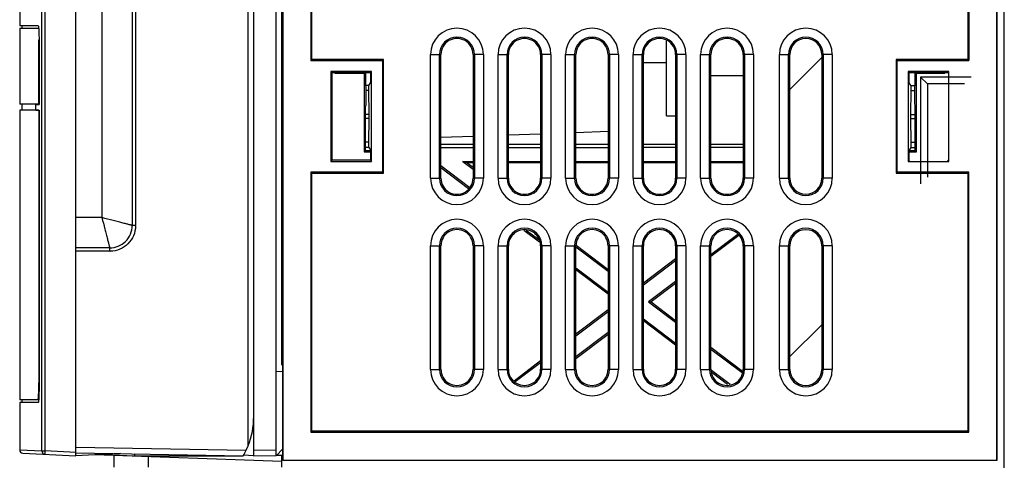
# Model space of a CAD drawing. Header units: millimetres. Extents: x 0 to 1200, y 0 to 1000.
# Tile 24 of 31: x 712 to 799, y 432 to 471. Entities that reach past the tile are written whole.
import ezdxf

# ---------------------------------------------------------------- set-up
doc = ezdxf.new("R2010")
doc.units = ezdxf.units.MM
doc.header["$LTSCALE"] = 66
doc.layers.add('00_COMPONENTS', color=7, linetype='CONTINUOUS')

msp = doc.modelspace()

# ---------------------------------------------------------------- linework, layer by layer
at = {"layer": '00_COMPONENTS', "color": 7, "linetype": 'CONTINUOUS'}
for p, q in [((799.279, 374.215), (799.279, 634.715)), ((732.079, 433.417), (732.079, 611.515)), ((732.579, 432.515), (732.579, 611.515)), ((734.579, 432.55), (734.579, 611.515)), ((735.139, 595.315), (735.139, 432.115)), ((735.157, 595.296), (735.157, 432.133)), ((735.079, 440.62), (735.079, 592.687)), ((716.779, 432.515), (716.779, 522.515)), ((711.779, 521.67), (711.779, 470.768)), ((796.039, 511.557), (796.039, 467.775)), ((796.126, 511.557), (796.126, 467.687)), ((798.62, 432.133), (798.62, 511.557)), ((798.639, 432.115), (798.639, 511.594)), ((737.651, 508.742), (737.651, 467.687)), ((737.739, 467.775), (737.739, 508.655)), ((721.779, 502.015), (721.779, 453.015)), ((711.803, 470.768), (711.779, 470.768)), ((713.426, 470.768), (711.803, 470.768)), ((711.979, 470.765), (711.979, 470.565)), ((711.779, 470.565), (711.779, 463.815)), ((711.779, 470.565), (713.461, 470.565)), ((713.483, 463.815), (713.483, 469.517)), ((713.497, 469.517), (713.497, 463.761)), ((769.254, 462.765), (769.254, 469.449)), ((749.208, 457.22), (749.208, 468.209)), ((752.069, 468.209), (752.069, 457.22)), ((755.208, 457.22), (755.208, 468.209)), ((758.069, 468.209), (758.069, 457.22)), ((761.208, 457.22), (761.208, 468.209)), ((764.069, 468.209), (764.069, 457.22)), ((767.208, 457.22), (767.208, 468.209)), ((770.069, 468.209), (770.069, 457.22)), ((773.208, 457.22), (773.208, 468.209)), ((776.069, 468.209), (776.069, 457.22)), ((780.217, 457.215), (780.217, 468.215)), ((783.06, 468.215), (783.06, 457.215)), ((737.651, 467.687), (737.739, 467.775)), ((737.651, 467.687), (744.013, 467.687)), ((744.101, 467.775), (737.739, 467.775)), ((744.013, 467.687), (744.101, 467.775)), ((744.013, 467.687), (744.013, 457.742)), ((744.101, 457.655), (744.101, 467.775)), ((767.208, 467.515), (769.254, 467.515)), ((796.039, 467.775), (789.676, 467.775)), ((789.764, 467.687), (789.676, 467.775)), ((789.676, 467.775), (789.676, 457.655)), ((789.764, 467.687), (796.126, 467.687)), ((789.764, 457.742), (789.764, 467.687)), ((796.126, 467.687), (796.039, 467.775)), ((739.534, 466.617), (739.429, 466.722)), ((739.429, 466.722), (739.429, 458.707)), ((743.048, 466.722), (739.429, 466.722)), ((739.534, 458.812), (739.534, 466.617)), ((739.534, 466.617), (742.943, 466.617)), ((739.794, 466.617), (739.794, 466.57)), ((739.794, 466.57), (739.841, 466.617)), ((739.794, 466.57), (742.39, 466.566)), ((742.39, 466.566), (742.441, 466.617)), ((742.39, 466.566), (742.39, 459.566)), ((742.577, 464.202), (742.54, 466.617)), ((742.943, 466.617), (743.048, 466.722)), ((742.943, 466.617), (742.943, 465.715)), ((743.048, 458.707), (743.048, 466.722)), ((794.348, 466.722), (790.729, 466.722)), ((790.834, 466.617), (790.729, 466.722)), ((790.729, 466.722), (790.729, 458.707)), ((790.834, 466.617), (794.243, 466.617)), ((790.834, 465.715), (790.834, 466.617)), ((791.337, 466.617), (791.3, 464.202)), ((791.487, 466.566), (791.436, 466.617)), ((791.487, 466.566), (793.983, 466.57)), ((791.487, 459.566), (791.487, 466.566)), ((793.983, 466.57), (793.936, 466.617)), ((793.983, 466.57), (793.983, 466.617)), ((794.243, 466.617), (794.348, 466.722)), ((794.348, 458.707), (794.348, 466.722)), ((742.798, 465.472), (742.943, 465.715)), ((776.069, 466.315), (773.208, 466.315)), ((790.979, 465.472), (790.834, 465.715)), ((796.339, 466.215), (791.839, 466.215)), ((792.439, 465.615), (791.839, 466.215)), ((791.839, 466.215), (791.839, 456.715)), ((795.739, 465.615), (792.439, 465.615)), ((792.439, 465.615), (792.439, 457.315)), ((742.798, 465.472), (742.558, 465.472)), ((742.818, 465.012), (742.565, 465.012)), ((742.818, 465.012), (742.798, 465.472)), ((742.838, 462.888), (742.818, 465.012)), ((790.959, 465.012), (790.939, 462.888)), ((790.979, 465.472), (790.959, 465.012)), ((790.959, 465.012), (791.312, 465.012)), ((790.979, 465.472), (791.319, 465.472)), ((713.483, 463.815), (711.779, 463.815)), ((711.979, 463.815), (711.979, 463.265)), ((713.223, 463.268), (713.223, 463.761)), ((713.223, 463.761), (713.497, 463.761)), ((711.779, 463.265), (711.779, 437.515)), ((713.483, 463.265), (711.779, 463.265)), ((713.223, 463.268), (713.497, 463.268)), ((713.483, 463.265), (713.483, 439.015)), ((713.497, 463.268), (713.497, 438.512)), ((742.512, 459.689), (742.512, 463.665)), ((742.512, 463.665), (742.538, 463.665)), ((791.339, 463.665), (791.365, 463.665)), ((791.365, 459.689), (791.365, 463.665)), ((742.818, 460.417), (742.838, 462.541)), ((769.254, 462.765), (770.069, 462.765)), ((790.939, 462.541), (790.959, 460.417)), ((755.208, 461.078), (758.069, 461.178)), ((761.208, 461.288), (764.069, 461.387)), ((742.818, 460.417), (742.512, 460.417)), ((742.798, 459.958), (742.818, 460.417)), ((749.208, 460.869), (752.069, 460.968)), ((790.959, 460.417), (791.365, 460.417)), ((790.959, 460.417), (790.979, 459.958)), ((742.39, 459.566), (742.512, 459.689)), ((742.39, 459.566), (742.943, 459.565)), ((742.798, 459.958), (742.512, 459.958)), ((742.512, 459.689), (742.943, 459.689)), ((742.798, 459.958), (742.943, 459.715)), ((742.943, 459.715), (742.943, 458.812)), ((752.069, 460.215), (749.208, 460.215)), ((752.069, 459.915), (749.208, 459.91)), ((758.069, 460.215), (755.208, 460.215)), ((758.069, 459.924), (755.208, 459.919)), ((764.069, 460.215), (761.208, 460.215)), ((764.069, 459.933), (761.208, 459.929)), ((770.069, 460.215), (767.208, 460.215)), ((770.069, 459.942), (767.208, 459.938)), ((776.069, 460.215), (773.208, 460.215)), ((776.069, 459.951), (773.208, 459.947)), ((790.979, 459.958), (790.834, 459.715)), ((790.834, 458.812), (790.834, 459.715)), ((790.834, 459.689), (791.365, 459.689)), ((790.834, 459.565), (791.487, 459.566)), ((790.979, 459.958), (791.365, 459.958)), ((791.487, 459.566), (791.365, 459.689)), ((739.534, 458.812), (739.429, 458.707)), ((739.429, 458.707), (743.048, 458.707)), ((742.943, 458.812), (739.534, 458.812)), ((742.943, 458.812), (743.048, 458.707)), ((751.554, 458.584), (751.163, 458.715)), ((751.163, 458.715), (752.069, 458.029)), ((751.163, 458.715), (752.069, 458.715)), ((751.554, 458.584), (752.069, 458.194)), ((752.069, 458.584), (751.554, 458.584)), ((755.208, 458.715), (758.069, 458.715)), ((758.069, 458.584), (755.208, 458.584)), ((761.208, 458.715), (764.069, 458.715)), ((764.069, 458.584), (761.208, 458.584)), ((767.208, 458.715), (770.069, 458.715)), ((770.069, 458.584), (767.208, 458.584)), ((773.208, 458.715), (776.069, 458.715)), ((776.069, 458.584), (773.208, 458.584)), ((790.834, 458.812), (790.729, 458.707)), ((790.729, 458.707), (794.348, 458.707)), ((794.243, 458.812), (794.348, 458.707)), ((737.651, 457.742), (737.739, 457.655)), ((737.651, 457.742), (737.651, 434.627)), ((744.013, 457.742), (737.651, 457.742)), ((737.739, 434.715), (737.739, 457.655)), ((737.739, 457.655), (744.101, 457.655)), ((744.013, 457.742), (744.101, 457.655)), ((751.781, 456.365), (749.208, 458.313)), ((751.671, 456.285), (749.208, 458.149)), ((789.764, 457.742), (789.676, 457.655)), ((789.676, 457.655), (796.039, 457.655)), ((796.126, 457.742), (789.764, 457.742)), ((796.126, 457.742), (796.039, 457.655)), ((796.039, 457.655), (796.039, 434.715)), ((796.126, 434.627), (796.126, 457.742)), ((757.971, 451.514), (756.57, 452.574)), ((757.901, 451.732), (756.787, 452.574)), ((775.585, 452.207), (773.208, 450.408)), ((775.696, 452.127), (773.208, 450.243)), ((719.779, 451.015), (716.779, 451.015)), ((749.208, 440.22), (749.208, 451.209)), ((752.069, 451.209), (752.069, 440.22)), ((755.208, 440.22), (755.208, 451.209)), ((758.069, 451.209), (758.069, 440.22)), ((761.208, 440.22), (761.208, 451.209)), ((761.208, 451.108), (764.069, 448.943)), ((761.239, 451.25), (764.069, 449.107)), ((764.069, 451.209), (764.069, 440.22)), ((767.208, 440.22), (767.208, 451.209)), ((770.069, 451.209), (770.069, 440.22)), ((773.208, 440.22), (773.208, 451.209)), ((776.069, 451.209), (776.069, 440.22)), ((780.217, 440.215), (780.217, 451.215)), ((783.06, 451.215), (783.06, 440.215)), ((767.208, 447.911), (770.069, 450.076)), ((767.208, 447.746), (770.069, 449.912)), ((764.069, 447.061), (761.208, 449.227)), ((764.069, 446.896), (761.208, 449.062)), ((770.069, 448.03), (767.671, 446.215)), ((770.069, 447.866), (767.888, 446.215)), ((761.208, 443.367), (764.069, 445.533)), ((767.671, 446.215), (767.888, 446.215)), ((767.671, 446.215), (770.069, 444.399)), ((767.888, 446.215), (770.069, 444.564)), ((761.208, 443.203), (764.069, 445.368)), ((770.069, 442.518), (767.208, 444.683)), ((770.069, 442.353), (767.208, 444.519)), ((764.069, 443.487), (761.208, 441.321)), ((764.069, 443.322), (761.208, 441.157)), ((773.208, 442.186), (776.017, 440.06)), ((773.208, 442.022), (775.974, 439.927)), ((735.079, 440.62), (735.139, 440.618)), ((755.714, 439.206), (758.069, 440.99)), ((755.824, 439.126), (758.069, 440.825)), ((735.139, 439.995), (734.579, 440.015)), ((774.905, 438.855), (773.243, 440.114)), ((774.688, 438.855), (773.313, 439.897)), ((713.468, 437.515), (711.779, 437.515)), ((711.979, 437.515), (711.979, 437.265)), ((711.779, 437.261), (711.779, 433.06)), ((711.803, 437.261), (711.779, 437.261)), ((713.426, 437.261), (711.803, 437.261)), ((737.651, 434.627), (737.739, 434.715)), ((737.651, 434.627), (796.126, 434.627)), ((796.039, 434.715), (737.739, 434.715)), ((796.126, 434.627), (796.039, 434.715)), ((731.909, 433.027), (732.079, 433.417)), ((712.063, 432.762), (716.779, 432.515)), ((716.779, 432.791), (731.65, 432.531)), ((720.726, 432.722), (716.779, 432.515)), ((735.079, 432.023), (718.461, 432.603)), ((719.371, 432.651), (721.963, 432.515)), ((720.145, 432.544), (720.145, 431.515)), ((722.03, 432.699), (721.963, 432.515)), ((721.963, 432.515), (731.641, 432.515)), ((723.184, 432.438), (723.184, 431.515)), ((727.779, 432.515), (727.779, 432.599)), ((732.543, 432.517), (731.653, 432.58)), ((732.579, 432.515), (734.579, 432.55)), ((735.139, 433.104), (734.612, 432.55)), ((735.139, 432.559), (734.612, 432.55)), ((735.079, 431.515), (735.079, 432.558)), ((735.157, 432.133), (798.62, 432.133))]:
    msp.add_line(p, q, dxfattribs=at)
at = {"layer": '00_COMPONENTS', "color": 9, "linetype": 'CONTINUOUS'}
for p, q in [((713.752, 432.958), (713.752, 521.771)), ((714.036, 432.958), (714.036, 521.771)), ((722.078, 502.015), (722.078, 453.015)), ((719.079, 501.315), (719.079, 453.715)), ((748.292, 457.215), (748.292, 468.215)), ((748.292, 468.215), (749.089, 468.215)), ((749.089, 457.215), (749.089, 468.215)), ((749.208, 468.209), (749.089, 468.215)), ((752.069, 468.209), (752.188, 468.215)), ((752.188, 468.215), (752.188, 457.215)), ((752.985, 468.215), (752.188, 468.215)), ((752.985, 468.215), (752.985, 457.215)), ((754.292, 457.215), (754.292, 468.215)), ((754.292, 468.215), (755.089, 468.215)), ((755.089, 457.215), (755.089, 468.215)), ((755.208, 468.209), (755.089, 468.215)), ((758.069, 468.209), (758.188, 468.215)), ((758.188, 468.215), (758.188, 457.215)), ((758.985, 468.215), (758.188, 468.215)), ((758.985, 468.215), (758.985, 457.215)), ((760.292, 457.215), (760.292, 468.215)), ((760.292, 468.215), (761.089, 468.215)), ((761.089, 457.215), (761.089, 468.215)), ((761.208, 468.209), (761.089, 468.215)), ((764.069, 468.209), (764.188, 468.215)), ((764.985, 468.215), (764.188, 468.215)), ((764.188, 468.215), (764.188, 457.215)), ((764.985, 468.215), (764.985, 457.215)), ((766.292, 468.215), (767.089, 468.215)), ((766.292, 457.215), (766.292, 468.215)), ((767.208, 468.209), (767.089, 468.215)), ((767.089, 457.215), (767.089, 468.215)), ((770.069, 468.209), (770.188, 468.215)), ((770.985, 468.215), (770.188, 468.215)), ((770.188, 468.215), (770.188, 457.215)), ((770.985, 468.215), (770.985, 457.215)), ((772.292, 468.215), (773.089, 468.215)), ((772.292, 457.215), (772.292, 468.215)), ((773.208, 468.209), (773.089, 468.215)), ((773.089, 457.215), (773.089, 468.215)), ((776.069, 468.209), (776.188, 468.215)), ((776.985, 468.215), (776.188, 468.215)), ((776.188, 468.215), (776.188, 457.215)), ((776.985, 468.215), (776.985, 457.215)), ((779.292, 468.215), (780.217, 468.215)), ((779.292, 457.215), (779.292, 468.215)), ((780.089, 457.215), (780.089, 468.215)), ((783.985, 468.215), (783.06, 468.215)), ((783.188, 468.215), (783.188, 457.215)), ((783.985, 468.215), (783.985, 457.215)), ((742.838, 462.888), (742.512, 462.888)), ((790.939, 462.888), (791.365, 462.888)), ((742.838, 462.541), (742.512, 462.541)), ((790.939, 462.541), (791.365, 462.541)), ((748.292, 457.215), (749.089, 457.215)), ((749.208, 457.22), (749.089, 457.215)), ((752.069, 457.22), (752.188, 457.215)), ((752.985, 457.215), (752.188, 457.215)), ((754.292, 457.215), (755.089, 457.215)), ((755.208, 457.22), (755.089, 457.215)), ((758.069, 457.22), (758.188, 457.215)), ((758.985, 457.215), (758.188, 457.215)), ((760.292, 457.215), (761.089, 457.215)), ((761.208, 457.22), (761.089, 457.215)), ((764.069, 457.22), (764.188, 457.215)), ((764.985, 457.215), (764.188, 457.215)), ((766.292, 457.215), (767.089, 457.215)), ((767.208, 457.22), (767.089, 457.215)), ((770.069, 457.22), (770.188, 457.215)), ((770.985, 457.215), (770.188, 457.215)), ((772.292, 457.215), (773.089, 457.215)), ((773.208, 457.22), (773.089, 457.215)), ((776.069, 457.22), (776.188, 457.215)), ((776.985, 457.215), (776.188, 457.215)), ((779.292, 457.215), (780.217, 457.215)), ((783.985, 457.215), (783.06, 457.215)), ((719.079, 453.715), (716.779, 453.715)), ((722.078, 453.015), (721.779, 453.015)), ((719.778, 450.715), (716.779, 450.715)), ((719.779, 450.715), (719.779, 451.015)), ((748.292, 440.215), (748.292, 451.215)), ((748.292, 451.215), (749.089, 451.215)), ((749.208, 451.209), (749.089, 451.215)), ((749.089, 440.215), (749.089, 451.215)), ((752.069, 451.209), (752.188, 451.215)), ((752.985, 451.215), (752.188, 451.215)), ((752.188, 451.215), (752.188, 440.215)), ((752.985, 451.215), (752.985, 440.215)), ((754.292, 451.215), (755.089, 451.215)), ((754.292, 440.215), (754.292, 451.215)), ((755.208, 451.209), (755.089, 451.215)), ((755.089, 440.215), (755.089, 451.215)), ((758.069, 451.209), (758.188, 451.215)), ((758.985, 451.215), (758.188, 451.215)), ((758.188, 451.215), (758.188, 440.215)), ((758.985, 451.215), (758.985, 440.215)), ((760.292, 451.215), (761.089, 451.215)), ((760.292, 440.215), (760.292, 451.215)), ((761.208, 451.209), (761.089, 451.215)), ((761.089, 440.215), (761.089, 451.215)), ((764.069, 451.209), (764.188, 451.215)), ((764.985, 451.215), (764.188, 451.215)), ((764.188, 451.215), (764.188, 440.215)), ((764.985, 451.215), (764.985, 440.215)), ((766.292, 451.215), (767.089, 451.215)), ((766.292, 440.215), (766.292, 451.215)), ((767.208, 451.209), (767.089, 451.215)), ((767.089, 440.215), (767.089, 451.215)), ((770.069, 451.209), (770.188, 451.215)), ((770.985, 451.215), (770.188, 451.215)), ((770.188, 451.215), (770.188, 440.215)), ((770.985, 451.215), (770.985, 440.215)), ((772.292, 451.215), (773.089, 451.215)), ((772.292, 440.215), (772.292, 451.215)), ((773.208, 451.209), (773.089, 451.215)), ((773.089, 440.215), (773.089, 451.215)), ((776.069, 451.209), (776.188, 451.215)), ((776.985, 451.215), (776.188, 451.215)), ((776.188, 451.215), (776.188, 440.215)), ((776.985, 451.215), (776.985, 440.215)), ((779.292, 451.215), (780.217, 451.215)), ((779.292, 440.215), (779.292, 451.215)), ((780.089, 440.215), (780.089, 451.215)), ((783.985, 451.215), (783.06, 451.215)), ((783.188, 451.215), (783.188, 440.215)), ((783.985, 451.215), (783.985, 440.215)), ((748.292, 440.215), (749.089, 440.215)), ((749.208, 440.22), (749.089, 440.215)), ((752.069, 440.22), (752.188, 440.215)), ((752.985, 440.215), (752.188, 440.215)), ((754.292, 440.215), (755.089, 440.215)), ((755.208, 440.22), (755.089, 440.215)), ((758.069, 440.22), (758.188, 440.215)), ((758.985, 440.215), (758.188, 440.215)), ((760.292, 440.215), (761.089, 440.215)), ((761.208, 440.22), (761.089, 440.215)), ((764.069, 440.22), (764.188, 440.215)), ((764.985, 440.215), (764.188, 440.215)), ((766.292, 440.215), (767.089, 440.215)), ((767.208, 440.22), (767.089, 440.215)), ((770.069, 440.22), (770.188, 440.215)), ((770.985, 440.215), (770.188, 440.215)), ((772.292, 440.215), (773.089, 440.215)), ((773.208, 440.22), (773.089, 440.215)), ((776.069, 440.22), (776.188, 440.215)), ((776.985, 440.215), (776.188, 440.215)), ((779.292, 440.215), (780.217, 440.215)), ((783.985, 440.215), (783.06, 440.215)), ((716.779, 433.291), (731.909, 433.027)), ((711.779, 433.061), (713.752, 432.958)), ((713.752, 432.958), (714.036, 432.958)), ((716.779, 432.814), (714.036, 432.958)), ((732.579, 433.015), (734.579, 433.05))]:
    msp.add_line(p, q, dxfattribs=at)
at = {"layer": '00_COMPONENTS', "color": 2, "linetype": 'CONTINUOUS'}
for p, q in [((780.217, 465.103), (783.06, 467.946)), ((780.217, 441.344), (783.06, 444.187))]:
    msp.add_line(p, q, dxfattribs=at)
at = {"layer": '00_COMPONENTS', "color": 7, "linetype": 'CONTINUOUS'}
for centre, radius, start, end in [((709.732, 470.241), 3.746, 4.41411, 5.36506), ((750.639, 468.215), 1.43, 359.77926, 180.2207), ((756.639, 468.215), 1.43, 359.77926, 180.2207), ((762.639, 468.215), 1.43, 359.77926, 180.2207), ((768.639, 468.215), 1.43, 359.77926, 180.2207), ((774.639, 468.215), 1.43, 359.77926, 180.2207), ((781.639, 468.215), 1.421, 0, 180), ((750.639, 457.215), 1.43, 179.77926, 0.2207), ((756.639, 457.215), 1.43, 179.77926, 0.2207), ((762.639, 457.215), 1.43, 179.77926, 0.2207), ((768.639, 457.215), 1.43, 179.77926, 0.2207), ((774.639, 457.215), 1.43, 179.77926, 0.2207), ((781.639, 457.215), 1.421, 180, 360), ((719.778, 453.015), 2, 270.00088, 0.00101), ((750.639, 451.215), 1.43, 359.77926, 180.2207), ((756.639, 451.215), 1.43, 359.77926, 180.2207), ((762.639, 451.215), 1.43, 359.77926, 180.2207), ((768.639, 451.215), 1.43, 359.77926, 180.2207), ((774.639, 451.215), 1.43, 359.77926, 180.2207), ((781.639, 451.215), 1.421, 0, 180), ((750.639, 440.215), 1.43, 179.77926, 0.2207), ((756.639, 440.215), 1.43, 179.77926, 0.2207), ((762.639, 440.215), 1.43, 179.77926, 0.2207), ((768.639, 440.215), 1.43, 179.77926, 0.2207), ((774.639, 440.215), 1.43, 179.77926, 0.2207), ((781.639, 440.215), 1.421, 180, 360), ((694.169, 438.893), 19.313, 358.13081, 358.82522), ((688.865, 439.005), 24.618, 358.81861, 0.02391), ((725.579, 436.015), 7, 338.21321, 360), ((712.079, 433.062), 0.3, 180, 267), ((714.052, 432.958), 0.3, 179.97067, 242.40616), ((725.579, 436.015), 7, 330.15306, 334.72964)]:
    msp.add_arc(centre, radius, start, end, dxfattribs=at)
at = {"layer": '00_COMPONENTS', "color": 9, "linetype": 'CONTINUOUS'}
for centre, radius, start, end in [((750.639, 468.215), 2.347, 0, 180), ((756.639, 468.215), 2.347, 0, 180), ((762.639, 468.215), 2.347, 0, 180), ((768.639, 468.215), 2.347, 0, 180), ((774.639, 468.215), 2.347, 0, 180), ((781.639, 468.215), 2.347, 0, 180), ((750.639, 468.215), 1.55, 0, 180), ((756.639, 468.215), 1.55, 0, 180), ((762.639, 468.215), 1.55, 0, 180), ((768.639, 468.215), 1.55, 0, 180), ((774.639, 468.215), 1.55, 0, 180), ((781.639, 468.215), 1.55, 0, 180), ((750.639, 457.215), 2.347, 180, 360), ((750.639, 457.215), 1.55, 180, 360), ((756.639, 457.215), 2.347, 180, 360), ((756.639, 457.215), 1.55, 180, 360), ((762.639, 457.215), 2.347, 180, 360), ((762.639, 457.215), 1.55, 180, 360), ((768.639, 457.215), 2.347, 180, 360), ((768.639, 457.215), 1.55, 180, 360), ((774.639, 457.215), 2.347, 180, 360), ((774.639, 457.215), 1.55, 180, 360), ((781.639, 457.215), 2.347, 180, 360), ((781.639, 457.215), 1.55, 180, 360), ((750.639, 451.215), 2.347, 0, 180), ((756.639, 451.215), 2.347, 0, 180), ((762.639, 451.215), 2.347, 0, 180), ((768.639, 451.215), 2.347, 0, 180), ((774.639, 451.215), 2.347, 0, 180), ((781.639, 451.215), 2.347, 0, 180), ((719.824, 453.015), 2.254, 358.5088, 359.98241), ((750.639, 451.215), 1.55, 0, 180), ((756.639, 451.215), 1.55, 0, 180), ((762.639, 451.215), 1.55, 0, 180), ((768.639, 451.215), 1.55, 0, 180), ((774.639, 451.215), 1.55, 0, 180), ((781.639, 451.215), 1.55, 0, 180), ((719.778, 453.007), 2.292, 270.00395, 271.19541), ((750.639, 440.215), 2.347, 180, 360), ((750.639, 440.215), 1.55, 180, 360), ((756.639, 440.215), 2.347, 180, 360), ((756.639, 440.215), 1.55, 180, 360), ((762.639, 440.215), 2.347, 180, 360), ((762.639, 440.215), 1.55, 180, 360), ((768.639, 440.215), 2.347, 180, 360), ((768.639, 440.215), 1.55, 180, 360), ((774.639, 440.215), 2.347, 180, 360), ((774.639, 440.215), 1.55, 180, 360), ((781.639, 440.215), 2.347, 180, 360), ((781.639, 440.215), 1.55, 180, 360)]:
    msp.add_arc(centre, radius, start, end, dxfattribs=at)
at = {"layer": '00_COMPONENTS', "color": 7, "linetype": 'CONTINUOUS'}
for centre, major_axis, ratio, start_param, end_param in [((742.538, 464.123), (0, 0.458), 0.087489, -3.14312, -1.395998), ((791.339, 464.123), (0, 0.458), 0.087489, 1.395998, 3.14312), ((742.786, 462.715), (0, 1), 0.052408, -1.745329, -1.396263), ((790.991, 462.715), (0, 1), 0.052408, 1.396263, 1.745329)]:
    msp.add_ellipse(centre, major_axis=major_axis, ratio=ratio, start_param=start_param, end_param=end_param, dxfattribs=at)
for points, knots in [([(713.426, 470.768), (713.427, 470.768), (713.43, 470.767), (713.432, 470.764), (713.433, 470.763)], [0, 0, 0, 0, 0.402333, 1, 1, 1, 1]), ([(713.433, 470.763), (713.443, 470.746), (713.451, 470.686), (713.459, 470.63), (713.462, 470.591)], [0, 0, 0, 0, 0.335274, 1, 1, 1, 1]), ([(713.468, 470.529), (713.473, 470.463), (713.492, 470.126), (713.497, 469.788), (713.497, 469.517)], [0, 0, 0, 0, 0.197513, 1, 1, 1, 1]), ([(713.497, 438.512), (713.497, 438.362), (713.494, 438.081), (713.484, 437.748), (713.47, 437.526), (713.46, 437.405), (713.448, 437.323), (713.44, 437.28), (713.433, 437.267)], [0, 0, 0, 0, 0.361565, 0.674403, 0.799124, 0.896818, 0.964392, 1, 1, 1, 1]), ([(713.399, 437.515), (713.401, 437.515), (713.404, 437.517), (713.406, 437.52), (713.407, 437.522)], [0, 0, 0, 0, 0.393158, 1, 1, 1, 1]), ([(713.407, 437.522), (713.42, 437.546), (713.43, 437.626), (713.449, 437.777), (713.461, 437.999), (713.469, 438.169), (713.472, 438.263)], [0, 0, 0, 0, 0.106364, 0.316455, 0.619834, 1, 1, 1, 1]), ([(713.433, 437.267), (713.432, 437.265), (713.43, 437.263), (713.427, 437.261), (713.426, 437.261)], [0, 0, 0, 0, 0.597667, 1, 1, 1, 1])]:
    msp.add_open_spline(points, degree=3, knots=knots, dxfattribs=at)
at = {"layer": '00_COMPONENTS', "color": 9, "linetype": 'CONTINUOUS'}
for points, knots in [([(721.779, 453.015), (721.775, 453.012), (721.755, 453.026), (721.717, 453.027), (721.65, 453.049), (721.559, 453.071), (721.443, 453.102), (721.245, 453.154), (720.949, 453.231), (720.544, 453.334), (719.913, 453.501), (719.417, 453.621), (719.079, 453.715)], [0, 0, 0, 0, 0.004993, 0.019813, 0.044359, 0.078362, 0.121346, 0.172811, 0.298715, 0.450685, 0.622559, 1, 1, 1, 1]), ([(719.079, 453.715), (719.173, 453.377), (719.292, 452.88), (719.459, 452.25), (719.563, 451.845), (719.64, 451.548), (719.692, 451.35), (719.722, 451.234), (719.744, 451.143), (719.765, 451.077), (719.769, 451.037), (719.78, 451.019), (719.779, 451.015)], [0, 0, 0, 0, 0.377443, 0.549323, 0.701307, 0.827225, 0.878672, 0.921618, 0.955592, 0.980152, 0.995009, 1, 1, 1, 1]), ([(722.077, 452.957), (722.07, 452.666), (721.942, 452.082), (721.44, 451.345), (720.7, 450.846), (720.116, 450.721), (719.825, 450.715)], [0, 0, 0, 0, 0.250008, 0.500142, 0.750151, 1, 1, 1, 1]), ([(714.036, 432.658), (714.034, 432.659), (714.033, 432.67), (714.031, 432.684), (714.03, 432.713), (714.029, 432.766), (714.031, 432.85), (714.034, 432.92), (714.036, 432.958)], [0, 0, 0, 0, 0.021693, 0.079101, 0.171582, 0.295528, 0.618724, 1, 1, 1, 1])]:
    msp.add_open_spline(points, degree=3, knots=knots, dxfattribs=at)
at = {"layer": '00_COMPONENTS', "color": 7, "linetype": 'CONTINUOUS'}
msp.add_open_spline([(713.913, 432.692), (713.951, 432.672), (713.994, 432.661), (714.036, 432.658)], degree=3, dxfattribs=at)

doc.saveas('drawing.dxf')
